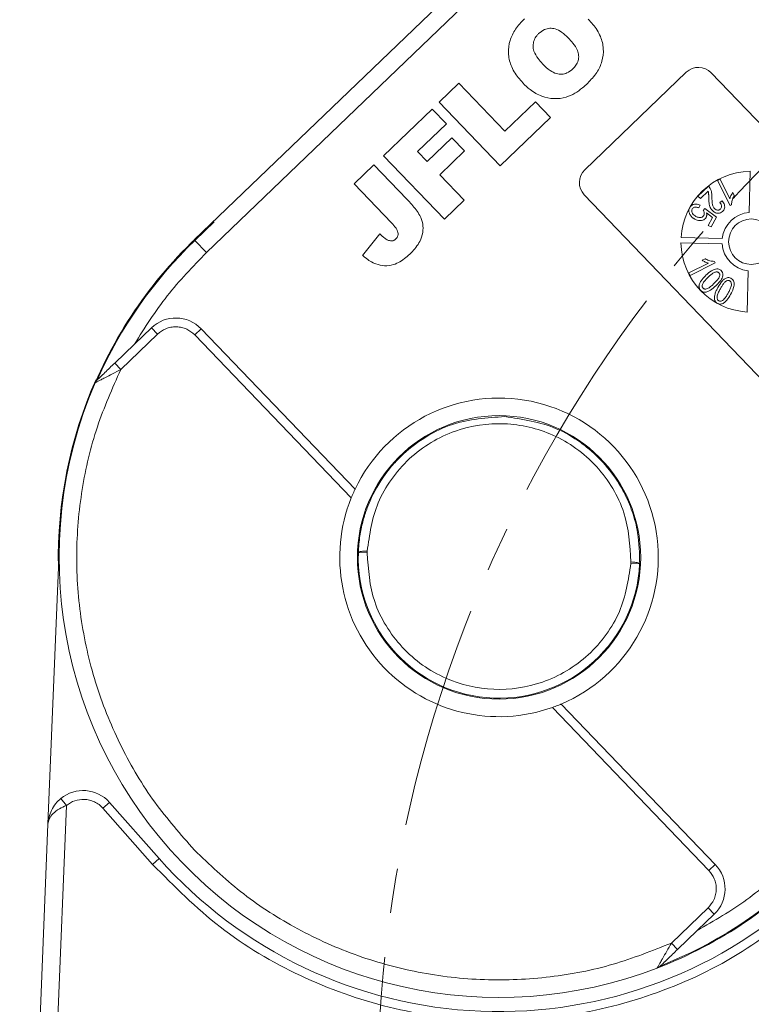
# Model space of a CAD drawing. Header units: millimetres. Extents: x 8853 to 11418, y 45 to 1005.
# Tile 161 of 256: x 10598 to 10640, y 529 to 585. Entities that reach past the tile are written whole.
import ezdxf

# ---------------------------------------------------------------- set-up
doc = ezdxf.new("R2010")
doc.units = ezdxf.units.MM
doc.linetypes.add('CENTERX2', pattern=[20.32, 12.7, -2.54, 2.54, -2.54])

msp = doc.modelspace()

# ---------------------------------------------------------------- linework, layer by layer
at = {"color": 7, "linetype": 'Continuous', "lineweight": 15}
for p, q in [((10608.548, 571.747), (10638.07, 600.101)), ((10636.571, 600.047), (10607.855, 572.469)), ((10630.044, 576.447), (10635.814, 581.988)), ((10637.227, 581.96), (10653.159, 565.371)), ((10621.769, 580.286), (10622.893, 581.365)), ((10622.893, 581.365), (10625.502, 578.649)), ((10625.233, 576.679), (10621.769, 580.286)), ((10625.502, 578.649), (10627.235, 580.313)), ((10627.235, 580.313), (10628.09, 579.423)), ((10618.606, 577.248), (10621.37, 579.902)), ((10621.37, 579.902), (10622.179, 579.059)), ((10628.09, 579.423), (10625.233, 576.679)), ((10622.179, 579.059), (10620.54, 577.484)), ((10621.08, 576.922), (10622.485, 578.272)), ((10622.485, 578.272), (10623.204, 577.523)), ((10622.07, 573.642), (10618.606, 577.248)), ((10620.54, 577.484), (10621.08, 576.922)), ((10623.204, 577.523), (10621.799, 576.173)), ((10616.942, 575.65), (10618.066, 576.729)), ((10618.066, 576.729), (10619.941, 574.778)), ((10621.799, 576.173), (10623.194, 574.721)), ((10639.392, 574.025), (10639.44, 576.365)), ((10619.062, 573.443), (10616.942, 575.65)), ((10636.478, 574.958), (10637.069, 575.527)), ((10637.596, 575.849), (10637.735, 575.917)), ((10638.302, 574.422), (10637.596, 575.849)), ((10637.735, 575.917), (10638.285, 574.806)), ((10645.947, 558.445), (10630.015, 575.033)), ((10636.62, 574.811), (10636.478, 574.958)), ((10637.057, 575.23), (10636.62, 574.811)), ((10638.542, 574.985), (10638.459, 575.154)), ((10623.194, 574.721), (10622.07, 573.642)), ((10636.593, 574.44), (10636.53, 574.289)), ((10637.718, 574.585), (10637.85, 574.684)), ((10638.302, 574.422), (10638.392, 574.466)), ((10636.782, 574.139), (10636.873, 574.256)), ((10636.873, 574.256), (10637.529, 573.758)), ((10637.306, 573.738), (10636.965, 574.002)), ((10608.981, 573.486), (10607.887, 572.435)), ((10637.064, 573.296), (10637.306, 573.738)), ((10637.228, 573.207), (10637.064, 573.296)), ((10637.529, 573.758), (10637.228, 573.207)), ((10618.401, 572.819), (10617.421, 571.589)), ((10608.548, 571.747), (10607.887, 572.435)), ((10637.85, 572.249), (10635.51, 572.297)), ((10635.516, 572.597), (10637.856, 572.549)), ((10635.957, 570.591), (10637.069, 571.142)), ((10637.453, 571.159), (10636.026, 570.453)), ((10636.89, 571.399), (10636.721, 571.316)), ((10637.453, 571.159), (10637.409, 571.249)), ((10636.026, 570.453), (10635.957, 570.591)), ((10639.278, 568.373), (10639.326, 570.713)), ((10603.676, 565.11), (10605.763, 567.115)), ((10605.417, 567.476), (10604.453, 566.549)), ((10605.417, 567.476), (10605.763, 567.115)), ((10608.245, 567.418), (10607.884, 567.072)), ((10608.245, 567.418), (10616.993, 558.31)), ((10604.453, 566.549), (10603.329, 565.471)), ((10607.884, 567.072), (10616.776, 557.814)), ((10603.329, 565.471), (10603.676, 565.11)), ((10617.677, 554.694), (10617.68, 554.786)), ((10617.677, 554.694), (10617.177, 554.711)), ((10600.13, 553.887), (10599.539, 539.275)), ((10632.668, 554.18), (10632.664, 554.088)), ((10633.164, 554.065), (10632.664, 554.088)), ((10628.207, 545.911), (10637.098, 536.653)), ((10628.711, 546.108), (10637.459, 537)), ((10598.93, 499.453), (10600.583, 540.352)), ((10600.583, 540.352), (10600.265, 540.737)), ((10602.66, 540.189), (10603.035, 540.52)), ((10605.858, 537.333), (10603.035, 540.52)), ((10605.483, 537.001), (10602.66, 540.189)), ((10599.539, 539.275), (10597.931, 499.493)), ((10605.483, 537.001), (10605.858, 537.333)), ((10637.459, 537), (10637.098, 536.653)), ((10637.055, 534.533), (10634.968, 532.528)), ((10636.437, 533.246), (10637.402, 534.172)), ((10637.055, 534.533), (10637.402, 534.172)), ((10635.314, 532.167), (10636.437, 533.246)), ((10635.314, 532.167), (10634.968, 532.528))]:
    msp.add_line(p, q, dxfattribs=at)
for centre, radius in [((10639.509, 572.366), 1.292), ((10625.172, 554.438), 8.05)]:
    msp.add_circle(centre, radius, dxfattribs=at)
at = {"color": 1, "linetype": 'CENTERX2', "lineweight": 13}
msp.add_arc((10693.025, 523.672), 74.781, 111.54621, 243.82451, dxfattribs=at)
at = {"color": 7, "linetype": 'Continuous', "lineweight": 15}
for centre, radius, start, end in [((10636.506, 581.267), 1, 43.8427, 133.8427), ((10630.736, 575.726), 1, 133.8427, 223.8427), ((10639.509, 572.366), 4, 90.9918, 176.6936), ((10639.509, 572.366), 1.663, 94.0171, 173.6683), ((10625.172, 554.438), 25, 130.3641, 156.6306), ((10625.172, 554.438), 24.954, 133.8427, 156.1425), ((10639.509, 572.366), 4, 180.9918, 266.6936), ((10639.509, 572.366), 1.663, 184.0171, 263.6683), ((10606.802, 566.033), 2, 43.8427, 133.8427), ((10625.17, 554.391), 25.046, 156.1006, 181.1536), ((10625.172, 554.438), 25, 156.6306, 291.0548), ((10602.682, 564.156), 0.5, 133.8427, 156.6306), ((10625.172, 554.438), 9.05, 293.0196, 154.6658), ((10625.172, 554.438), 9.05, 158.0936, 289.5918), ((10625.172, 554.438), 8, 178.0404, 357.3304), ((10601.537, 539.194), 2, 41.528, 129.4957), ((10625.172, 554.438), 25, 291.0548, 317.3212), ((10625.172, 554.438), 25.8, 221.528, 313.8428), ((10636.016, 535.614), 2, 313.8427, 43.8427), ((10625.172, 554.438), 24.954, 291.5428, 313.8427), ((10633.974, 531.573), 0.5, 291.0548, 313.8427)]:
    msp.add_arc(centre, radius, start, end, dxfattribs=at)
for points, knots in [([(10665.562, 566.928), (10663.815, 567.029), (10660.284, 567.233), (10655.181, 568.878), (10650.504, 571.444), (10646.468, 574.89), (10643.188, 579.062), (10640.813, 583.839), (10639.375, 589.003), (10639.314, 592.54), (10639.283, 594.29)], [0, 0, 0, 0, 0.123724, 0.25, 0.376276, 0.5, 0.623724, 0.75, 0.876276, 1, 1, 1, 1]), ([(10626.525, 581.383), (10626.436, 581.482), (10626.165, 581.78), (10625.83, 582.339), (10625.667, 583.082), (10625.765, 583.802), (10626.093, 584.475), (10626.435, 584.838), (10626.614, 585.029)], [0, 0, 0, 0, 0.096905, 0.2925, 0.46579, 0.639193, 0.810645, 1, 1, 1, 1]), ([(10630.244, 585.011), (10630.334, 584.912), (10630.606, 584.616), (10630.958, 584.069), (10631.139, 583.33), (10631.058, 582.61), (10630.74, 581.929), (10630.394, 581.564), (10630.211, 581.371)], [0, 0, 0, 0, 0.096763, 0.291773, 0.464613, 0.63772, 0.807851, 1, 1, 1, 1]), ([(10627.421, 584.183), (10627.526, 584.269), (10627.714, 584.423), (10628.057, 584.504), (10628.403, 584.465), (10628.767, 584.273), (10628.982, 584.065), (10629.102, 583.95)], [0, 0, 0, 0, 0.209846, 0.372333, 0.535081, 0.742489, 1, 1, 1, 1]), ([(10627.649, 582.462), (10627.56, 582.561), (10627.361, 582.781), (10627.152, 583.13), (10627.088, 583.498), (10627.146, 583.805), (10627.276, 584.034), (10627.384, 584.145), (10627.421, 584.183)], [0, 0, 0, 0, 0.203596, 0.451902, 0.607587, 0.763348, 0.919516, 1, 1, 1, 1]), ([(10629.102, 583.95), (10629.192, 583.852), (10629.392, 583.632), (10629.614, 583.298), (10629.716, 582.946), (10629.683, 582.649), (10629.558, 582.385), (10629.429, 582.247), (10629.365, 582.179)], [0, 0, 0, 0, 0.195594, 0.436127, 0.579848, 0.724086, 0.864207, 1, 1, 1, 1]), ([(10629.365, 582.179), (10629.259, 582.093), (10629.074, 581.942), (10628.737, 581.865), (10628.4, 581.904), (10628.019, 582.106), (10627.787, 582.33), (10627.649, 582.462)], [0, 0, 0, 0, 0.204761, 0.357913, 0.511037, 0.711107, 1, 1, 1, 1]), ([(10630.211, 581.371), (10630.113, 581.281), (10629.755, 580.952), (10629.123, 580.558), (10628.292, 580.456), (10627.575, 580.601), (10626.979, 580.944), (10626.661, 581.252), (10626.525, 581.383)], [0, 0, 0, 0, 0.095574, 0.349117, 0.516447, 0.683176, 0.865288, 1, 1, 1, 1]), ([(10637.069, 575.527), (10637.073, 575.523), (10637.082, 575.514), (10637.094, 575.501), (10637.105, 575.488), (10637.12, 575.469), (10637.137, 575.445), (10637.15, 575.425), (10637.156, 575.415)], [0, 0, 0, 0, 0.125133, 0.250295, 0.375449, 0.500779, 0.749809, 1, 1, 1, 1]), ([(10637.087, 574.848), (10637.087, 574.881), (10637.087, 574.931), (10637.086, 574.998), (10637.084, 575.062), (10637.08, 575.14), (10637.064, 575.2), (10637.057, 575.23)], [0, 0, 0, 0, 0.259965, 0.389946, 0.519942, 0.758178, 1, 1, 1, 1]), ([(10637.156, 575.415), (10637.168, 575.393), (10637.191, 575.349), (10637.218, 575.281), (10637.239, 575.214), (10637.258, 575.129), (10637.269, 575.021), (10637.269, 574.936), (10637.269, 574.893)], [0, 0, 0, 0, 0.138221, 0.277395, 0.402216, 0.527815, 0.762777, 1, 1, 1, 1]), ([(10638.459, 575.154), (10638.449, 575.14), (10638.428, 575.114), (10638.402, 575.071), (10638.377, 575.028), (10638.346, 574.97), (10638.312, 574.898), (10638.294, 574.836), (10638.285, 574.806)], [0, 0, 0, 0, 0.127798, 0.256107, 0.383903, 0.511894, 0.754532, 1, 1, 1, 1]), ([(10638.392, 574.466), (10638.391, 574.508), (10638.39, 574.592), (10638.418, 574.717), (10638.461, 574.839), (10638.507, 574.927), (10638.536, 574.975), (10638.542, 574.985)], [0, 0, 0, 0, 0.226143, 0.459037, 0.694977, 0.935558, 1, 1, 1, 1]), ([(10619.941, 574.778), (10620.032, 574.68), (10620.3, 574.392), (10620.652, 573.953), (10620.868, 573.393), (10620.855, 572.878), (10620.672, 572.276), (10620.362, 571.937), (10620.175, 571.732)], [0, 0, 0, 0, 0.11362, 0.335894, 0.475067, 0.614217, 0.767404, 1, 1, 1, 1]), ([(10636.01, 574.297), (10636.039, 574.34), (10636.09, 574.416), (10636.216, 574.483), (10636.351, 574.504), (10636.483, 574.485), (10636.56, 574.454), (10636.593, 574.44)], [0, 0, 0, 0, 0.2312179, 0.4080454, 0.6249038, 0.8400076, 1, 1, 1, 1]), ([(10637.295, 574.137), (10637.273, 574.162), (10637.228, 574.213), (10637.171, 574.312), (10637.128, 574.432), (10637.102, 574.569), (10637.091, 574.708), (10637.089, 574.801), (10637.087, 574.848)], [0, 0, 0, 0, 0.131944, 0.266787, 0.446934, 0.632145, 0.81578, 1, 1, 1, 1]), ([(10637.269, 574.893), (10637.27, 574.826), (10637.274, 574.693), (10637.29, 574.503), (10637.334, 574.348), (10637.391, 574.278), (10637.412, 574.252)], [0, 0, 0, 0, 0.2983772, 0.5970962, 0.8531687, 1, 1, 1, 1]), ([(10637.751, 574.219), (10637.77, 574.241), (10637.804, 574.28), (10637.822, 574.353), (10637.817, 574.423), (10637.785, 574.506), (10637.743, 574.555), (10637.718, 574.585)], [0, 0, 0, 0, 0.2099276, 0.3702419, 0.5298621, 0.7162939, 1, 1, 1, 1]), ([(10637.85, 574.684), (10637.903, 574.612), (10637.979, 574.506), (10638.004, 574.335), (10637.979, 574.217), (10637.927, 574.135), (10637.888, 574.096), (10637.876, 574.083)], [0, 0, 0, 0, 0.392892, 0.572783, 0.753614, 0.921225, 1, 1, 1, 1]), ([(10636.02, 573.913), (10636.008, 573.936), (10635.985, 573.982), (10635.966, 574.052), (10635.96, 574.117), (10635.966, 574.178), (10635.981, 574.239), (10636, 574.277), (10636.01, 574.297)], [0, 0, 0, 0, 0.191156, 0.386745, 0.532242, 0.682074, 0.838678, 1, 1, 1, 1]), ([(10636.299, 573.647), (10636.284, 573.655), (10636.255, 573.672), (10636.213, 573.7), (10636.173, 573.73), (10636.125, 573.773), (10636.07, 573.832), (10636.037, 573.886), (10636.02, 573.913)], [0, 0, 0, 0, 0.1279756, 0.2562646, 0.3842943, 0.5129159, 0.7535856, 1, 1, 1, 1]), ([(10636.15, 574.22), (10636.14, 574.195), (10636.12, 574.146), (10636.127, 574.057), (10636.17, 573.958), (10636.252, 573.866), (10636.327, 573.821), (10636.362, 573.8)], [0, 0, 0, 0, 0.150705, 0.302187, 0.50178, 0.762512, 1, 1, 1, 1]), ([(10636.53, 574.289), (10636.473, 574.309), (10636.39, 574.337), (10636.277, 574.323), (10636.204, 574.291), (10636.167, 574.247), (10636.152, 574.223), (10636.15, 574.22)], [0, 0, 0, 0, 0.4214198, 0.6080374, 0.7953315, 0.9757572, 1, 1, 1, 1]), ([(10636.362, 573.8), (10636.414, 573.776), (10636.496, 573.737), (10636.62, 573.732), (10636.711, 573.76), (10636.774, 573.81), (10636.798, 573.849), (10636.807, 573.864)], [0, 0, 0, 0, 0.338842, 0.53301, 0.728333, 0.898026, 1, 1, 1, 1]), ([(10636.807, 573.864), (10636.819, 573.896), (10636.843, 573.956), (10636.829, 574.051), (10636.802, 574.108), (10636.784, 574.136), (10636.782, 574.139)], [0, 0, 0, 0, 0.349762, 0.652672, 0.962091, 1, 1, 1, 1]), ([(10636.965, 574.002), (10636.968, 573.989), (10636.973, 573.961), (10636.977, 573.913), (10636.976, 573.859), (10636.965, 573.809), (10636.951, 573.772), (10636.942, 573.754), (10636.938, 573.746)], [0, 0, 0, 0, 0.157952, 0.316856, 0.544695, 0.779396, 0.889257, 1, 1, 1, 1]), ([(10637.876, 574.083), (10637.836, 574.051), (10637.767, 573.996), (10637.642, 573.973), (10637.526, 573.988), (10637.403, 574.038), (10637.332, 574.103), (10637.295, 574.137)], [0, 0, 0, 0, 0.231592, 0.399113, 0.5659, 0.765762, 1, 1, 1, 1]), ([(10637.412, 574.252), (10637.443, 574.225), (10637.496, 574.18), (10637.586, 574.158), (10637.659, 574.162), (10637.713, 574.186), (10637.741, 574.21), (10637.751, 574.219)], [0, 0, 0, 0, 0.326003, 0.538357, 0.716388, 0.895146, 1, 1, 1, 1]), ([(10619.062, 573.443), (10619.152, 573.344), (10619.285, 573.198), (10619.41, 572.985), (10619.448, 572.836), (10619.435, 572.707), (10619.385, 572.602), (10619.335, 572.548), (10619.311, 572.523)], [0, 0, 0, 0, 0.372716, 0.548628, 0.683692, 0.793503, 0.903383, 1, 1, 1, 1]), ([(10636.938, 573.746), (10636.913, 573.71), (10636.865, 573.64), (10636.739, 573.576), (10636.591, 573.554), (10636.435, 573.58), (10636.343, 573.625), (10636.299, 573.647)], [0, 0, 0, 0, 0.177674, 0.352669, 0.57168, 0.794642, 1, 1, 1, 1]), ([(10619.098, 572.412), (10619.03, 572.416), (10618.894, 572.425), (10618.712, 572.532), (10618.552, 572.668), (10618.451, 572.768), (10618.401, 572.819)], [0, 0, 0, 0, 0.2432379, 0.4865679, 0.7421142, 1, 1, 1, 1]), ([(10619.311, 572.523), (10619.289, 572.503), (10619.251, 572.469), (10619.184, 572.431), (10619.133, 572.416), (10619.103, 572.412), (10619.098, 572.412)], [0, 0, 0, 0, 0.364246, 0.622323, 0.945339, 1, 1, 1, 1]), ([(10620.175, 571.732), (10620.077, 571.642), (10619.781, 571.37), (10619.285, 571.052), (10618.669, 570.968), (10618.1, 571.096), (10617.694, 571.35), (10617.469, 571.547), (10617.421, 571.589)], [0, 0, 0, 0, 0.128183, 0.387536, 0.549691, 0.711944, 0.938522, 1, 1, 1, 1]), ([(10636.721, 571.316), (10636.748, 571.296), (10636.803, 571.257), (10636.917, 571.194), (10637.009, 571.162), (10637.069, 571.142)], [0, 0, 0, 0, 0.256175, 0.51219, 1, 1, 1, 1]), ([(10637.409, 571.249), (10637.325, 571.253), (10637.153, 571.262), (10636.984, 571.341), (10636.9, 571.393), (10636.89, 571.399)], [0, 0, 0, 0, 0.458957, 0.935465, 1, 1, 1, 1]), ([(10636.545, 569.914), (10636.56, 569.958), (10636.592, 570.045), (10636.66, 570.151), (10636.728, 570.241), (10636.792, 570.316), (10636.86, 570.388), (10636.908, 570.435), (10636.931, 570.458)], [0, 0, 0, 0, 0.203404, 0.412578, 0.558423, 0.704766, 0.852269, 1, 1, 1, 1]), ([(10636.931, 570.458), (10637.031, 570.549), (10637.175, 570.68), (10637.391, 570.796), (10637.534, 570.833), (10637.656, 570.822), (10637.741, 570.78), (10637.784, 570.74), (10637.8, 570.724)], [0, 0, 0, 0, 0.396817, 0.575976, 0.724424, 0.827652, 0.931402, 1, 1, 1, 1]), ([(10637.046, 570.34), (10637.07, 570.363), (10637.118, 570.409), (10637.189, 570.47), (10637.256, 570.525), (10637.322, 570.572), (10637.391, 570.616), (10637.442, 570.635), (10637.468, 570.645)], [0, 0, 0, 0, 0.190496, 0.381118, 0.533543, 0.686347, 0.8418, 1, 1, 1, 1]), ([(10637.666, 570.597), (10637.679, 570.581), (10637.706, 570.547), (10637.72, 570.477), (10637.709, 570.39), (10637.65, 570.269), (10637.536, 570.133), (10637.437, 570.035), (10637.387, 569.985)], [0, 0, 0, 0, 0.085224, 0.171206, 0.283222, 0.43306, 0.713823, 1, 1, 1, 1]), ([(10637.468, 570.645), (10637.502, 570.65), (10637.553, 570.657), (10637.62, 570.635), (10637.651, 570.612), (10637.665, 570.599), (10637.666, 570.597)], [0, 0, 0, 0, 0.472419, 0.721549, 0.970751, 1, 1, 1, 1]), ([(10637.8, 570.724), (10637.828, 570.688), (10637.882, 570.618), (10637.904, 570.491), (10637.864, 570.309), (10637.726, 570.093), (10637.576, 569.943), (10637.5, 569.866)], [0, 0, 0, 0, 0.132467, 0.259515, 0.367846, 0.679603, 1, 1, 1, 1]), ([(10636.632, 569.601), (10636.617, 569.619), (10636.586, 569.654), (10636.556, 569.712), (10636.539, 569.77), (10636.535, 569.821), (10636.536, 569.869), (10636.542, 569.899), (10636.545, 569.914)], [0, 0, 0, 0, 0.203225, 0.41287, 0.56979, 0.731801, 0.864927, 1, 1, 1, 1]), ([(10636.765, 569.729), (10636.752, 569.746), (10636.726, 569.778), (10636.713, 569.851), (10636.724, 569.935), (10636.782, 570.056), (10636.895, 570.19), (10636.995, 570.29), (10637.046, 570.34)], [0, 0, 0, 0, 0.08344, 0.167457, 0.29018, 0.424177, 0.709194, 1, 1, 1, 1]), ([(10637.387, 569.985), (10637.338, 569.94), (10637.235, 569.844), (10637.099, 569.737), (10636.971, 569.68), (10636.886, 569.673), (10636.813, 569.689), (10636.781, 569.715), (10636.765, 569.729)], [0, 0, 0, 0, 0.271738, 0.571643, 0.702765, 0.834611, 0.913732, 1, 1, 1, 1]), ([(10637.611, 569.771), (10637.678, 569.888), (10637.776, 570.058), (10637.959, 570.24), (10638.1, 570.319), (10638.231, 570.332), (10638.309, 570.311), (10638.35, 570.29), (10638.36, 570.285)], [0, 0, 0, 0, 0.397993, 0.580197, 0.764282, 0.864607, 0.964958, 1, 1, 1, 1]), ([(10637.75, 569.695), (10637.766, 569.724), (10637.799, 569.782), (10637.848, 569.864), (10637.898, 569.938), (10637.95, 570.007), (10638.007, 570.073), (10638.054, 570.108), (10638.077, 570.126)], [0, 0, 0, 0, 0.183286, 0.366712, 0.522381, 0.678491, 0.837651, 1, 1, 1, 1]), ([(10638.077, 570.126), (10638.092, 570.135), (10638.122, 570.152), (10638.164, 570.164), (10638.2, 570.167), (10638.229, 570.164), (10638.256, 570.157), (10638.273, 570.148), (10638.281, 570.144)], [0, 0, 0, 0, 0.234136, 0.47621, 0.606476, 0.74032, 0.868467, 1, 1, 1, 1]), ([(10638.281, 570.144), (10638.299, 570.132), (10638.333, 570.108), (10638.368, 570.043), (10638.384, 569.95), (10638.362, 569.808), (10638.291, 569.64), (10638.226, 569.516), (10638.193, 569.453)], [0, 0, 0, 0, 0.081496, 0.163467, 0.284617, 0.447025, 0.72114, 1, 1, 1, 1]), ([(10638.36, 570.285), (10638.396, 570.261), (10638.466, 570.213), (10638.524, 570.093), (10638.54, 569.918), (10638.484, 569.667), (10638.388, 569.483), (10638.333, 569.376)], [0, 0, 0, 0, 0.126146, 0.248685, 0.381789, 0.644448, 1, 1, 1, 1]), ([(10637.5, 569.866), (10637.4, 569.776), (10637.257, 569.645), (10637.034, 569.524), (10636.88, 569.487), (10636.751, 569.512), (10636.678, 569.556), (10636.643, 569.591), (10636.632, 569.601)], [0, 0, 0, 0, 0.397293, 0.573404, 0.751661, 0.853128, 0.954558, 1, 1, 1, 1]), ([(10637.411, 569.146), (10637.412, 569.189), (10637.413, 569.275), (10637.443, 569.392), (10637.48, 569.496), (10637.519, 569.59), (10637.563, 569.681), (10637.595, 569.741), (10637.611, 569.771)], [0, 0, 0, 0, 0.1920033, 0.3897054, 0.5410134, 0.692984, 0.8463612, 1, 1, 1, 1]), ([(10637.661, 569.004), (10637.643, 569.017), (10637.609, 569.041), (10637.575, 569.108), (10637.56, 569.195), (10637.579, 569.333), (10637.649, 569.501), (10637.716, 569.63), (10637.75, 569.695)], [0, 0, 0, 0, 0.082176, 0.1647788, 0.2865512, 0.4266284, 0.7103604, 1, 1, 1, 1]), ([(10638.333, 569.376), (10638.266, 569.26), (10638.168, 569.09), (10637.984, 568.909), (10637.844, 568.829), (10637.714, 568.817), (10637.636, 568.838), (10637.595, 568.858), (10637.584, 568.864)], [0, 0, 0, 0, 0.398487, 0.580423, 0.764447, 0.863754, 0.963105, 1, 1, 1, 1]), ([(10638.193, 569.453), (10638.16, 569.395), (10638.095, 569.279), (10637.994, 569.132), (10637.891, 569.031), (10637.803, 568.991), (10637.732, 568.98), (10637.687, 568.992), (10637.664, 569.003), (10637.661, 569.004)], [0, 0, 0, 0, 0.26321, 0.526906, 0.702895, 0.82215, 0.902396, 0.983377, 1, 1, 1, 1]), ([(10637.584, 568.864), (10637.565, 568.876), (10637.527, 568.899), (10637.481, 568.946), (10637.446, 569), (10637.426, 569.052), (10637.415, 569.102), (10637.412, 569.131), (10637.411, 569.146)], [0, 0, 0, 0, 0.190309, 0.38662, 0.562308, 0.745207, 0.871859, 1, 1, 1, 1]), ([(10605.763, 567.115), (10605.913, 567.231), (10606.145, 567.41), (10606.526, 567.518), (10606.833, 567.543), (10607.138, 567.505), (10607.515, 567.383), (10607.739, 567.194), (10607.884, 567.072)], [0, 0, 0, 0, 0.239443, 0.369607, 0.5, 0.630164, 0.760557, 1, 1, 1, 1]), ([(10603.329, 565.471), (10603.142, 565.291), (10602.861, 565.021), (10602.546, 564.718), (10602.406, 564.583), (10602.354, 564.534), (10602.338, 564.518), (10602.336, 564.517), (10602.336, 564.516)], [0, 0, 0, 0, 0.498425, 0.748704, 0.873574, 0.94108, 0.971006, 1, 1, 1, 1]), ([(10607.862, 537.813), (10607.084, 538.696), (10605.5, 540.492), (10603.638, 543.641), (10602.217, 547.097), (10601.352, 550.784), (10601.072, 554.561), (10601.393, 558.284), (10602.225, 561.846), (10603.198, 564.035), (10603.676, 565.11)], [0, 0, 0, 0, 0.119843, 0.244, 0.371208, 0.5, 0.628792, 0.756, 0.880157, 1, 1, 1, 1]), ([(10603.676, 565.11), (10603.521, 565.028), (10603.211, 564.865), (10602.832, 564.668), (10602.558, 564.526), (10602.447, 564.469), (10602.395, 564.442)], [0, 0, 0, 0, 0.333317, 0.665606, 0.843893, 1, 1, 1, 1]), ([(10602.395, 564.442), (10602.345, 564.417), (10602.249, 564.367), (10602.232, 564.358), (10602.223, 564.354)], [0, 0, 0, 0, 0.522804, 1, 1, 1, 1]), ([(10617.177, 554.711), (10617.199, 555.027), (10617.239, 555.617), (10617.411, 556.422), (10617.614, 557.084), (10617.98, 558.006), (10618.495, 558.907), (10619.182, 559.759), (10619.936, 560.529), (10621.019, 561.335), (10622.926, 562.261), (10624.481, 562.364), (10625.495, 562.431)], [0, 0, 0, 0, 0.0760313, 0.1417137, 0.1970434, 0.2420173, 0.3795564, 0.4431329, 0.5031895, 0.6360394, 0.762674, 1, 1, 1, 1]), ([(10617.68, 554.786), (10617.813, 555.728), (10618.017, 557.176), (10619.019, 558.896), (10620.034, 560.065), (10621.277, 560.998), (10623.062, 561.839), (10625.486, 562.206), (10627.873, 561.644), (10629.585, 560.662), (10630.748, 559.632), (10631.666, 558.385), (10632.525, 556.59), (10632.611, 555.13), (10632.668, 554.18)], [0, 0, 0, 0, 0.120645, 0.185436, 0.251402, 0.317135, 0.381281, 0.5, 0.618719, 0.682865, 0.748598, 0.814564, 0.879355, 1, 1, 1, 1]), ([(10625.495, 562.431), (10626.501, 562.283), (10628.043, 562.055), (10629.623, 561.121), (10630.479, 560.444), (10631.249, 559.688), (10631.846, 558.894), (10632.284, 558.115), (10632.531, 557.594), (10632.821, 556.84), (10633.138, 555.667), (10633.154, 554.657), (10633.164, 554.065)], [0, 0, 0, 0, 0.237329, 0.363961, 0.429693, 0.497, 0.620486, 0.664841, 0.710767, 0.758264, 0.858492, 1, 1, 1, 1]), ([(10616.776, 557.814), (10616.8, 557.874), (10616.85, 557.995), (10616.919, 558.152), (10616.969, 558.261), (10616.991, 558.306), (10616.992, 558.309), (10616.993, 558.31)], [0, 0, 0, 0, 0.2389511, 0.4783977, 0.7037272, 0.9115872, 1, 1, 1, 1]), ([(10617.177, 554.711), (10617.18, 554.719), (10617.186, 554.732), (10617.234, 554.753), (10617.308, 554.77), (10617.403, 554.781), (10617.52, 554.788), (10617.617, 554.787), (10617.68, 554.786)], [0, 0, 0, 0, 0.158364, 0.294648, 0.500171, 0.631321, 0.75836, 1, 1, 1, 1]), ([(10632.664, 554.088), (10632.521, 553.154), (10632.301, 551.717), (10631.292, 550.021), (10630.277, 548.869), (10629.04, 547.952), (10627.264, 547.124), (10624.862, 546.764), (10622.497, 547.316), (10620.794, 548.285), (10619.635, 549.3), (10618.716, 550.529), (10617.847, 552.301), (10617.744, 553.751), (10617.677, 554.694)], [0, 0, 0, 0, 0.119771, 0.184208, 0.25, 0.315792, 0.380229, 0.5, 0.619771, 0.684208, 0.75, 0.815792, 0.880229, 1, 1, 1, 1]), ([(10632.668, 554.18), (10632.731, 554.176), (10632.828, 554.17), (10632.944, 554.153), (10633.038, 554.134), (10633.11, 554.111), (10633.156, 554.087), (10633.161, 554.073), (10633.164, 554.065)], [0, 0, 0, 0, 0.2416599, 0.3686939, 0.4998287, 0.7053837, 0.8416599, 1, 1, 1, 1]), ([(10628.711, 546.108), (10628.706, 546.106), (10628.696, 546.102), (10628.62, 546.07), (10628.506, 546.023), (10628.362, 545.968), (10628.257, 545.93), (10628.207, 545.911)], [0, 0, 0, 0, 0.195481, 0.39079, 0.590918, 0.80353, 1, 1, 1, 1]), ([(10599.539, 539.275), (10599.581, 539.543), (10599.645, 539.959), (10599.953, 540.446), (10600.168, 540.647), (10600.265, 540.737)], [0, 0, 0, 0, 0.498405, 0.772925, 1, 1, 1, 1]), ([(10600.583, 540.352), (10600.445, 540.289), (10600.152, 540.157), (10599.815, 539.892), (10599.591, 539.591), (10599.556, 539.38), (10599.539, 539.275)], [0, 0, 0, 0, 0.234359, 0.498216, 0.748481, 1, 1, 1, 1]), ([(10602.66, 540.189), (10602.589, 540.26), (10602.447, 540.404), (10602.184, 540.557), (10601.899, 540.664), (10601.698, 540.683), (10601.598, 540.693)], [0, 0, 0, 0, 0.249887, 0.499995, 0.749887, 1, 1, 1, 1]), ([(10634.968, 532.528), (10633.874, 532.094), (10631.648, 531.21), (10628.055, 530.522), (10624.322, 530.352), (10620.56, 530.784), (10616.911, 531.797), (10613.515, 533.357), (10610.444, 535.345), (10608.713, 537), (10607.862, 537.813)], [0, 0, 0, 0, 0.119843, 0.244, 0.371208, 0.5, 0.628792, 0.756, 0.880157, 1, 1, 1, 1]), ([(10643.39, 535.469), (10642.059, 534.331), (10639.371, 532.033), (10634.552, 529.685), (10629.401, 528.296), (10624.103, 527.986), (10618.848, 528.723), (10613.826, 530.523), (10609.211, 533.252), (10606.717, 535.76), (10605.483, 537.001)], [0, 0, 0, 0, 0.123724, 0.25, 0.376276, 0.5, 0.623724, 0.75, 0.876276, 1, 1, 1, 1]), ([(10637.098, 536.653), (10637.214, 536.503), (10637.394, 536.272), (10637.501, 535.89), (10637.527, 535.584), (10637.489, 535.279), (10637.366, 534.902), (10637.178, 534.678), (10637.055, 534.533)], [0, 0, 0, 0, 0.239443, 0.369607, 0.5, 0.630164, 0.760557, 1, 1, 1, 1]), ([(10634.25, 531.276), (10634.279, 531.327), (10634.34, 531.436), (10634.492, 531.703), (10634.704, 532.073), (10634.88, 532.376), (10634.968, 532.528)], [0, 0, 0, 0, 0.155955, 0.334064, 0.665854, 1, 1, 1, 1]), ([(10634.32, 531.213), (10634.321, 531.213), (10634.323, 531.215), (10634.339, 531.231), (10634.391, 531.28), (10634.532, 531.415), (10634.846, 531.718), (10635.127, 531.988), (10635.314, 532.167)], [0, 0, 0, 0, 0.0289197, 0.0588409, 0.1265215, 0.2522718, 0.5028113, 1, 1, 1, 1]), ([(10634.154, 531.107), (10634.159, 531.115), (10634.168, 531.132), (10634.222, 531.227), (10634.25, 531.276)], [0, 0, 0, 0, 0.47698, 1, 1, 1, 1])]:
    msp.add_open_spline(points, degree=3, knots=knots, dxfattribs=at)
for points in [[(10608.548, 571.747), (10607.775, 570.952), (10606.23, 569.361), (10605.045, 567.487), (10604.453, 566.549)], [(10601.598, 540.693), (10601.413, 540.683), (10601.043, 540.663), (10600.737, 540.455), (10600.583, 540.352)], [(10636.437, 533.246), (10637.398, 533.8), (10639.319, 534.908), (10640.971, 536.388), (10641.797, 537.128)]]:
    msp.add_open_spline(points, degree=3, dxfattribs=at)

doc.saveas('drawing.dxf')
